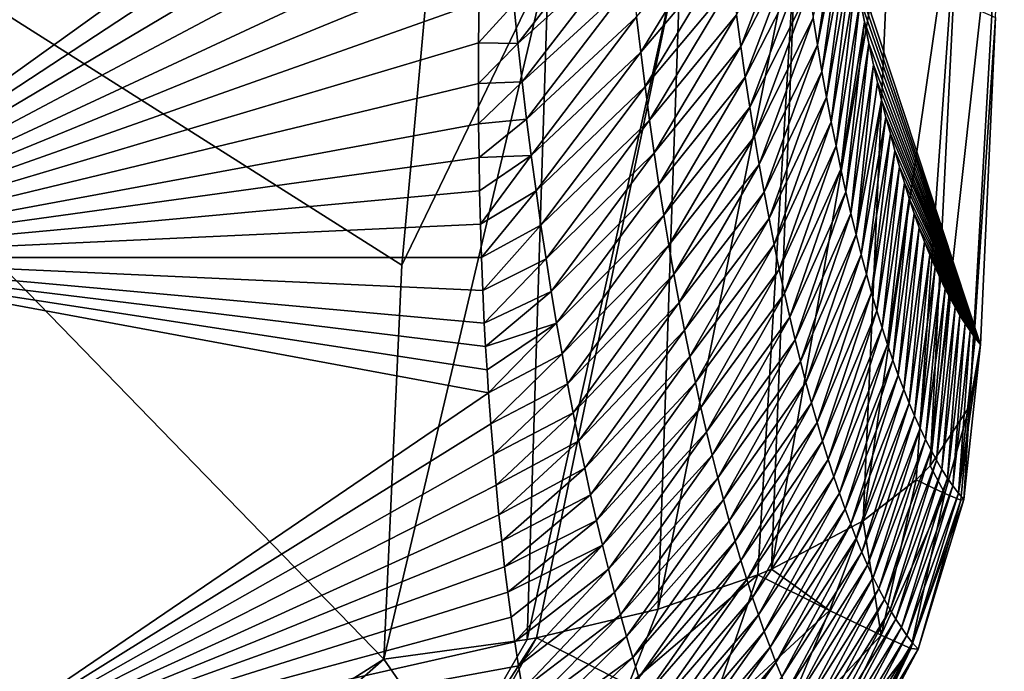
# Model space of a CAD drawing. Header units: metres. Extents: x -101 to 101, y -261 to 23.
# Tile 84 of 256: x -63.8 to -61.4, y -19.7 to -18.11. Entities that reach past the tile are written whole.
import ezdxf

# ---------------------------------------------------------------- set-up
doc = ezdxf.new("R2010")
doc.units = ezdxf.units.M
doc.layers.add('solid_505151_K2442K1000C34', color=7, linetype='CONTINUOUS')

msp = doc.modelspace()

# ---------------------------------------------------------------- linework, layer by layer
at = {"layer": 'solid_505151_K2442K1000C34'}
for points in [[(-64.437912, -18.688602, 79.883408), (-65.366989, -17.303961, 73.114449), (-63.756138, -16.154409, 73.114449)], [(-62.649582, -17.402763, 79.876411), (-64.437912, -18.688602, 79.883408), (-63.756138, -16.154409, 73.114449)], [(-62.865978, -18.706984, 102.818871), (-62.784382, -17.803764, 103.164391), (-65.408676, -17.093513, 104.159546)], [(-62.909946, -19.668598, 102.4142), (-62.865978, -18.706984, 102.818871), (-65.408676, -17.093513, 104.159546)], [(-64.546516, -20.704044, 102.4142), (-62.909946, -19.668598, 102.4142), (-65.408676, -17.093513, 104.159546)], [(-62.656887, -17.518232, 80.27562), (-64.437912, -18.688602, 79.883408), (-62.649582, -17.402763, 79.876411)], [(-62.656887, -17.518232, 80.27562), (-62.663124, -17.63385, 80.686279), (-64.437912, -18.688602, 79.883408)], [(-61.396225, -17.567181, 101.605934), (-61.577431, -19.197025, 101.274757), (-61.480999, -19.05197, 100.940651)], [(-61.501637, -17.683432, 101.948494), (-61.577431, -19.197025, 101.274757), (-61.396225, -17.567181, 101.605934)], [(-61.396225, -17.567181, 101.605934), (-61.480999, -19.05197, 100.940651), (-61.417545, -18.102549, 100.96962)], [(-62.663124, -17.63385, 80.686279), (-62.668133, -17.749575, 81.10923), (-64.437912, -18.688602, 79.883408)], [(-61.501637, -17.683432, 101.948494), (-61.740456, -19.330877, 101.586983), (-61.611504, -19.231112, 101.353973)], [(-61.67268, -17.784555, 102.268639), (-61.740456, -19.330877, 101.586983), (-61.501637, -17.683432, 101.948494)], [(-61.501637, -17.683432, 101.948494), (-61.611504, -19.231112, 101.353973), (-61.577431, -19.197025, 101.274757)], [(-62.668133, -17.749575, 81.10923), (-62.672211, -17.865269, 81.543633), (-64.437912, -18.688602, 79.883408)], [(-61.67268, -17.784555, 102.268639), (-61.964291, -19.448795, 101.866219), (-61.740456, -19.330877, 101.586983)], [(-61.903286, -17.866968, 102.555), (-61.964291, -19.448795, 101.866219), (-61.67268, -17.784555, 102.268639)], [(-61.862915, -18.102674, 87.934456), (-61.794624, -17.780577, 88.31015), (-61.852177, -18.16921, 88.367538)], [(-61.852177, -18.16921, 88.367538), (-61.794624, -17.780577, 88.31015), (-61.786098, -17.837708, 88.689949)], [(-62.508625, -17.964722, 102.987282), (-62.784382, -17.803764, 103.164391), (-62.865978, -18.706984, 102.818871)], [(-61.902691, -17.816265, 86.205566), (-62.039158, -18.173103, 86.175011), (-62.049576, -18.095778, 85.742828)], [(-61.902691, -17.816265, 86.205566), (-61.893265, -17.890953, 86.637245), (-62.039158, -18.173103, 86.175011)], [(-62.321205, -17.828079, 82.779877), (-62.582916, -18.165665, 83.050941), (-62.592789, -18.069613, 82.618584)], [(-62.321205, -17.828079, 82.779877), (-62.312504, -17.921368, 83.20816), (-62.582916, -18.165665, 83.050941)], [(-61.852177, -18.16921, 88.367538), (-61.786098, -17.837708, 88.689949), (-61.841167, -18.233763, 88.800941)], [(-61.841167, -18.233763, 88.800941), (-61.786098, -17.837708, 88.689949), (-61.777168, -17.894075, 89.07679)], [(-62.672211, -17.865269, 81.543633), (-62.675125, -17.964977, 81.927261), (-64.437912, -18.688602, 79.883408)], [(-62.293575, -18.100817, 84.066017), (-62.078457, -17.850718, 84.448601), (-62.283421, -18.187069, 84.495552)], [(-62.283421, -18.187069, 84.495552), (-62.078457, -17.850718, 84.448601), (-62.069256, -17.934618, 84.879608)], [(-61.903286, -17.866968, 102.555), (-62.240982, -19.546597, 102.102554), (-61.997814, -19.462896, 101.899895)], [(-62.185272, -17.927746, 102.797417), (-62.240982, -19.546597, 102.102554), (-61.903286, -17.866968, 102.555)], [(-61.903286, -17.866968, 102.555), (-61.997814, -19.462896, 101.899895), (-61.964291, -19.448795, 101.866219)], [(-61.893265, -17.890953, 86.637245), (-62.028393, -18.248308, 86.607559), (-62.039158, -18.173103, 86.175011)], [(-61.893265, -17.890953, 86.637245), (-61.88348, -17.963568, 87.06929), (-62.028393, -18.248308, 86.607559)], [(-61.841167, -18.233763, 88.800941), (-61.777168, -17.894075, 89.07679), (-61.829903, -18.296354, 89.23465)], [(-61.829903, -18.296354, 89.23465), (-61.777168, -17.894075, 89.07679), (-61.767826, -17.949554, 89.471039)], [(-62.312504, -17.921368, 83.20816), (-62.572529, -18.259226, 83.483711), (-62.582916, -18.165665, 83.050941)], [(-62.312504, -17.921368, 83.20816), (-62.30328, -18.012264, 83.636887), (-62.572529, -18.259226, 83.483711)], [(-62.185272, -17.927746, 102.797417), (-62.560711, -19.620802, 102.287598), (-62.537849, -19.616579, 102.276787)], [(-62.508625, -17.964722, 102.987282), (-62.560711, -19.620802, 102.287598), (-62.185272, -17.927746, 102.797417)], [(-62.185272, -17.927746, 102.797417), (-62.537849, -19.616579, 102.276787), (-62.240982, -19.546597, 102.102554)], [(-62.283421, -18.187069, 84.495552), (-62.069256, -17.934618, 84.879608), (-62.27285, -18.271051, 84.925476)], [(-62.27285, -18.271051, 84.925476), (-62.069256, -17.934618, 84.879608), (-62.05962, -18.016293, 85.31102)], [(-62.675125, -17.964977, 81.927261), (-62.677349, -18.064547, 82.319733), (-64.437912, -18.688602, 79.883408)], [(-62.508625, -17.964722, 102.987282), (-62.865978, -18.706984, 102.818871), (-62.909946, -19.668598, 102.4142)], [(-62.508625, -17.964722, 102.987282), (-62.909946, -19.668598, 102.4142), (-62.560711, -19.620802, 102.287598)], [(-61.88348, -17.963568, 87.06929), (-62.017307, -18.321417, 87.040451), (-62.028393, -18.248308, 86.607559)], [(-61.88348, -17.963568, 87.06929), (-61.873356, -18.034134, 87.501701), (-62.017307, -18.321417, 87.040451)], [(-61.829903, -18.296354, 89.23465), (-61.767826, -17.949554, 89.471039), (-61.818409, -18.357008, 89.668655)], [(-61.818409, -18.357008, 89.668655), (-61.767826, -17.949554, 89.471039), (-61.758102, -18.004326, 89.872101)], [(-61.454559, -18.901022, 100.596848), (-61.758102, -18.004326, 89.872101), (-61.767826, -17.949554, 89.471039)], [(-61.417545, -18.102549, 100.96962), (-61.454559, -18.901022, 100.596848), (-61.767826, -17.949554, 89.471039)], [(-62.30328, -18.012264, 83.636887), (-62.561676, -18.350349, 83.916878), (-62.572529, -18.259226, 83.483711)], [(-62.30328, -18.012264, 83.636887), (-62.293575, -18.100817, 84.066017), (-62.561676, -18.350349, 83.916878)], [(-62.27285, -18.271051, 84.925476), (-62.05962, -18.016293, 85.31102), (-62.261887, -18.352804, 85.355766)], [(-62.261887, -18.352804, 85.355766), (-62.05962, -18.016293, 85.31102), (-62.049576, -18.095778, 85.742828)], [(-61.818409, -18.357008, 89.668655), (-61.758102, -18.004326, 89.872101), (-61.806702, -18.415737, 90.102936)], [(-61.806702, -18.415737, 90.102936), (-61.758102, -18.004326, 89.872101), (-61.748051, -18.058666, 90.279137)], [(-61.454559, -18.901022, 100.596848), (-61.748051, -18.058666, 90.279137), (-61.758102, -18.004326, 89.872101)], [(-61.873356, -18.034134, 87.501701), (-62.005917, -18.392454, 87.473679), (-62.017307, -18.321417, 87.040451)], [(-61.873356, -18.034134, 87.501701), (-61.862915, -18.102674, 87.934456), (-62.005917, -18.392454, 87.473679)], [(-62.677349, -18.064547, 82.319733), (-62.678764, -18.163939, 82.721664), (-64.437912, -18.688602, 79.883408)], [(-62.592789, -18.069613, 82.618584), (-62.678764, -18.163939, 82.721664), (-62.677349, -18.064547, 82.319733)], [(-61.806702, -18.415737, 90.102936), (-61.748051, -18.058666, 90.279137), (-61.794792, -18.472559, 90.537483)], [(-61.794792, -18.472559, 90.537483), (-61.748051, -18.058666, 90.279137), (-61.73764, -18.112404, 90.692688)], [(-61.454559, -18.901022, 100.596848), (-61.73764, -18.112404, 90.692688), (-61.748051, -18.058666, 90.279137)], [(-62.592789, -18.069613, 82.618584), (-62.582916, -18.165665, 83.050941), (-62.678764, -18.163939, 82.721664)], [(-62.293575, -18.100817, 84.066017), (-62.550385, -18.439081, 84.350418), (-62.561676, -18.350349, 83.916878)], [(-62.293575, -18.100817, 84.066017), (-62.283421, -18.187069, 84.495552), (-62.550385, -18.439081, 84.350418)], [(-62.261887, -18.352804, 85.355766), (-62.049576, -18.095778, 85.742828), (-62.250561, -18.43236, 85.786423)], [(-62.250561, -18.43236, 85.786423), (-62.049576, -18.095778, 85.742828), (-62.039158, -18.173103, 86.175011)], [(-61.862915, -18.102674, 87.934456), (-61.994251, -18.461445, 87.907227), (-62.005917, -18.392454, 87.473679)], [(-61.862915, -18.102674, 87.934456), (-61.852177, -18.16921, 88.367538), (-61.994251, -18.461445, 87.907227)], [(-61.794792, -18.472559, 90.537483), (-61.73764, -18.112404, 90.692688), (-61.7827, -18.527489, 90.97229)], [(-61.7827, -18.527489, 90.97229), (-61.73764, -18.112404, 90.692688), (-61.726864, -18.165371, 91.113327)], [(-61.454559, -18.901022, 100.596848), (-61.726864, -18.165371, 91.113327), (-61.73764, -18.112404, 90.692688)], [(-61.480999, -19.05197, 100.940651), (-61.454559, -18.901022, 100.596848), (-61.417545, -18.102549, 100.96962)], [(-62.678764, -18.163939, 82.721664), (-62.679241, -18.263103, 83.133698), (-64.437912, -18.688602, 79.883408)], [(-62.582916, -18.165665, 83.050941), (-62.679241, -18.263103, 83.133698), (-62.678764, -18.163939, 82.721664)], [(-62.582916, -18.165665, 83.050941), (-62.572529, -18.259226, 83.483711), (-62.679241, -18.263103, 83.133698)], [(-62.250561, -18.43236, 85.786423), (-62.039158, -18.173103, 86.175011), (-62.238903, -18.509752, 86.217415)], [(-62.238903, -18.509752, 86.217415), (-62.039158, -18.173103, 86.175011), (-62.028393, -18.248308, 86.607559)], [(-61.852177, -18.16921, 88.367538), (-61.98233, -18.528408, 88.34108), (-61.994251, -18.461445, 87.907227)], [(-61.852177, -18.16921, 88.367538), (-61.841167, -18.233763, 88.800941), (-61.98233, -18.528408, 88.34108)], [(-61.7827, -18.527489, 90.97229), (-61.726864, -18.165371, 91.113327), (-61.770439, -18.58054, 91.407349)], [(-61.770439, -18.58054, 91.407349), (-61.726864, -18.165371, 91.113327), (-61.715694, -18.217392, 91.541603)], [(-61.454559, -18.901022, 100.596848), (-61.715694, -18.217392, 91.541603), (-61.726864, -18.165371, 91.113327)], [(-62.283421, -18.187069, 84.495552), (-62.538689, -18.525461, 84.784325), (-62.550385, -18.439081, 84.350418)], [(-62.283421, -18.187069, 84.495552), (-62.27285, -18.271051, 84.925476), (-62.538689, -18.525461, 84.784325)], [(-61.770439, -18.58054, 91.407349), (-61.715694, -18.217392, 91.541603), (-61.758026, -18.631725, 91.842644)], [(-61.758026, -18.631725, 91.842644), (-61.715694, -18.217392, 91.541603), (-61.705803, -18.261099, 91.915215)], [(-61.454559, -18.901022, 100.596848), (-61.705803, -18.261099, 91.915215), (-61.715694, -18.217392, 91.541603)], [(-62.238903, -18.509752, 86.217415), (-62.028393, -18.248308, 86.607559), (-62.22694, -18.585018, 86.648735)], [(-62.22694, -18.585018, 86.648735), (-62.028393, -18.248308, 86.607559), (-62.017307, -18.321417, 87.040451)], [(-61.841167, -18.233763, 88.800941), (-61.970173, -18.59337, 88.775238), (-61.98233, -18.528408, 88.34108)], [(-61.841167, -18.233763, 88.800941), (-61.829903, -18.296354, 89.23465), (-61.970173, -18.59337, 88.775238)], [(-62.679241, -18.263103, 83.133698), (-62.678688, -18.36198, 83.556404), (-64.437912, -18.688602, 79.883408)], [(-62.572529, -18.259226, 83.483711), (-62.678688, -18.36198, 83.556404), (-62.679241, -18.263103, 83.133698)], [(-62.572529, -18.259226, 83.483711), (-62.561676, -18.350349, 83.916878), (-62.678688, -18.36198, 83.556404)], [(-62.27285, -18.271051, 84.925476), (-62.526615, -18.609524, 85.218582), (-62.538689, -18.525461, 84.784325)], [(-62.27285, -18.271051, 84.925476), (-62.261887, -18.352804, 85.355766), (-62.526615, -18.609524, 85.218582)], [(-61.758026, -18.631725, 91.842644), (-61.705803, -18.261099, 91.915215), (-61.695602, -18.303875, 92.295204)], [(-61.454559, -18.901022, 100.596848), (-61.695602, -18.303875, 92.295204), (-61.705803, -18.261099, 91.915215)], [(-61.829903, -18.296354, 89.23465), (-61.957802, -18.656355, 89.209679), (-61.970173, -18.59337, 88.775238)], [(-61.829903, -18.296354, 89.23465), (-61.818409, -18.357008, 89.668655), (-61.957802, -18.656355, 89.209679)], [(-61.758026, -18.631725, 91.842644), (-61.695602, -18.303875, 92.295204), (-61.745476, -18.681061, 92.278168)], [(-61.745476, -18.681061, 92.278168), (-61.695602, -18.303875, 92.295204), (-61.685085, -18.345615, 92.681931)], [(-61.454559, -18.901022, 100.596848), (-61.685085, -18.345615, 92.681931), (-61.695602, -18.303875, 92.295204)], [(-62.22694, -18.585018, 86.648735), (-62.017307, -18.321417, 87.040451), (-62.214699, -18.658182, 87.080376)], [(-62.214699, -18.658182, 87.080376), (-62.017307, -18.321417, 87.040451), (-62.005917, -18.392454, 87.473679)], [(-62.561676, -18.350349, 83.916878), (-62.677692, -18.444054, 83.915909), (-62.678688, -18.36198, 83.556404)], [(-62.561676, -18.350349, 83.916878), (-62.550385, -18.439081, 84.350418), (-62.677692, -18.444054, 83.915909)], [(-62.261887, -18.352804, 85.355766), (-62.514198, -18.691307, 85.653183), (-62.526615, -18.609524, 85.218582)], [(-62.261887, -18.352804, 85.355766), (-62.250561, -18.43236, 85.786423), (-62.514198, -18.691307, 85.653183)], [(-61.745476, -18.681061, 92.278168), (-61.685085, -18.345615, 92.681931), (-61.732803, -18.728563, 92.713905)], [(-61.732803, -18.728563, 92.713905), (-61.685085, -18.345615, 92.681931), (-61.674259, -18.386511, 93.075752)], [(-61.454559, -18.901022, 100.596848), (-61.674259, -18.386511, 93.075752), (-61.685085, -18.345615, 92.681931)], [(-62.678688, -18.36198, 83.556404), (-62.677692, -18.444054, 83.915909), (-64.437912, -18.688602, 79.883408)], [(-61.818409, -18.357008, 89.668655), (-61.945236, -18.717381, 89.644394), (-61.957802, -18.656355, 89.209679)], [(-61.818409, -18.357008, 89.668655), (-61.806702, -18.415737, 90.102936), (-61.945236, -18.717381, 89.644394)], [(-62.214699, -18.658182, 87.080376), (-62.005917, -18.392454, 87.473679), (-62.202194, -18.729271, 87.512321)], [(-62.202194, -18.729271, 87.512321), (-62.005917, -18.392454, 87.473679), (-61.994251, -18.461445, 87.907227)], [(-61.732803, -18.728563, 92.713905), (-61.674259, -18.386511, 93.075752), (-61.720024, -18.77424, 93.149849)], [(-61.720024, -18.77424, 93.149849), (-61.674259, -18.386511, 93.075752), (-61.663139, -18.426981, 93.476608)], [(-61.454559, -18.901022, 100.596848), (-61.663139, -18.426981, 93.476608), (-61.674259, -18.386511, 93.075752)], [(-61.806702, -18.415737, 90.102936), (-61.932491, -18.776468, 90.079369), (-61.945236, -18.717381, 89.644394)], [(-61.806702, -18.415737, 90.102936), (-61.794792, -18.472559, 90.537483), (-61.932491, -18.776468, 90.079369)], [(-62.677692, -18.444054, 83.915909), (-62.676296, -18.525774, 84.281769), (-64.437912, -18.688602, 79.883408)], [(-62.550385, -18.439081, 84.350418), (-62.676296, -18.525774, 84.281769), (-62.677692, -18.444054, 83.915909)], [(-62.550385, -18.439081, 84.350418), (-62.674419, -18.607124, 84.654503), (-62.676296, -18.525774, 84.281769)], [(-62.550385, -18.439081, 84.350418), (-62.538689, -18.525461, 84.784325), (-62.674419, -18.607124, 84.654503)], [(-62.250561, -18.43236, 85.786423), (-62.501465, -18.770849, 86.088112), (-62.514198, -18.691307, 85.653183)], [(-62.250561, -18.43236, 85.786423), (-62.238903, -18.509752, 86.217415), (-62.501465, -18.770849, 86.088112)], [(-61.720024, -18.77424, 93.149849), (-61.663139, -18.426981, 93.476608), (-61.707142, -18.818102, 93.585999)], [(-61.707142, -18.818102, 93.585999), (-61.663139, -18.426981, 93.476608), (-61.651741, -18.466841, 93.884056)], [(-61.454559, -18.901022, 100.596848), (-61.651741, -18.466841, 93.884056), (-61.663139, -18.426981, 93.476608)], [(-62.202194, -18.729271, 87.512321), (-61.994251, -18.461445, 87.907227), (-62.189453, -18.798306, 87.944565)], [(-62.189453, -18.798306, 87.944565), (-61.994251, -18.461445, 87.907227), (-61.98233, -18.528408, 88.34108)], [(-61.794792, -18.472559, 90.537483), (-61.919586, -18.83363, 90.514595), (-61.932491, -18.776468, 90.079369)], [(-61.794792, -18.472559, 90.537483), (-61.7827, -18.527489, 90.97229), (-61.919586, -18.83363, 90.514595)], [(-61.707142, -18.818102, 93.585999), (-61.651741, -18.466841, 93.884056), (-61.694168, -18.860159, 94.022339)], [(-61.694168, -18.860159, 94.022339), (-61.651741, -18.466841, 93.884056), (-61.640068, -18.505884, 94.297676)], [(-61.454559, -18.901022, 100.596848), (-61.640068, -18.505884, 94.297676), (-61.651741, -18.466841, 93.884056)], [(-62.238903, -18.509752, 86.217415), (-62.488445, -18.848186, 86.523354), (-62.501465, -18.770849, 86.088112)], [(-62.238903, -18.509752, 86.217415), (-62.22694, -18.585018, 86.648735), (-62.488445, -18.848186, 86.523354)], [(-61.694168, -18.860159, 94.022339), (-61.640068, -18.505884, 94.297676), (-61.681118, -18.900417, 94.458855)], [(-61.681118, -18.900417, 94.458855), (-61.640068, -18.505884, 94.297676), (-61.628139, -18.543911, 94.717033)], [(-61.454559, -18.901022, 100.596848), (-61.628139, -18.543911, 94.717033), (-61.640068, -18.505884, 94.297676)], [(-62.676296, -18.525774, 84.281769), (-62.674419, -18.607124, 84.654503), (-64.437912, -18.688602, 79.883408)], [(-62.538689, -18.525461, 84.784325), (-62.671974, -18.688076, 85.034607), (-62.674419, -18.607124, 84.654503)], [(-62.538689, -18.525461, 84.784325), (-62.526615, -18.609524, 85.218582), (-62.671974, -18.688076, 85.034607)], [(-62.189453, -18.798306, 87.944565), (-61.98233, -18.528408, 88.34108), (-62.176491, -18.865313, 88.37709)], [(-62.176491, -18.865313, 88.37709), (-61.98233, -18.528408, 88.34108), (-61.970173, -18.59337, 88.775238)], [(-61.7827, -18.527489, 90.97229), (-61.906536, -18.888884, 90.950073), (-61.919586, -18.83363, 90.514595)], [(-61.7827, -18.527489, 90.97229), (-61.770439, -18.58054, 91.407349), (-61.906536, -18.888884, 90.950073)], [(-61.681118, -18.900417, 94.458855), (-61.628139, -18.543911, 94.717033), (-61.667995, -18.938889, 94.895546)], [(-61.667995, -18.938889, 94.895546), (-61.628139, -18.543911, 94.717033), (-61.615971, -18.580717, 95.141701)], [(-61.454559, -18.901022, 100.596848), (-61.615971, -18.580717, 95.141701), (-61.628139, -18.543911, 94.717033)], [(-62.22694, -18.585018, 86.648735), (-62.475159, -18.923349, 86.9589), (-62.488445, -18.848186, 86.523354)], [(-62.22694, -18.585018, 86.648735), (-62.214699, -18.658182, 87.080376), (-62.475159, -18.923349, 86.9589)], [(-62.176491, -18.865313, 88.37709), (-61.970173, -18.59337, 88.775238), (-62.163334, -18.930315, 88.809891)], [(-62.163334, -18.930315, 88.809891), (-61.970173, -18.59337, 88.775238), (-61.957802, -18.656355, 89.209679)], [(-61.770439, -18.58054, 91.407349), (-61.893356, -18.942242, 91.38578), (-61.906536, -18.888884, 90.950073)], [(-61.770439, -18.58054, 91.407349), (-61.758026, -18.631725, 91.842644), (-61.893356, -18.942242, 91.38578)], [(-61.667995, -18.938889, 94.895546), (-61.615971, -18.580717, 95.141701), (-61.654819, -18.97558, 95.332397)], [(-61.654819, -18.97558, 95.332397), (-61.615971, -18.580717, 95.141701), (-61.603577, -18.616098, 95.571251)], [(-61.454559, -18.901022, 100.596848), (-61.603577, -18.616098, 95.571251), (-61.615971, -18.580717, 95.141701)], [(-62.674419, -18.607124, 84.654503), (-62.671974, -18.688076, 85.034607), (-64.437912, -18.688602, 79.883408)], [(-62.526615, -18.609524, 85.218582), (-62.668884, -18.768599, 85.422577), (-62.671974, -18.688076, 85.034607)], [(-62.526615, -18.609524, 85.218582), (-62.514198, -18.691307, 85.653183), (-62.668884, -18.768599, 85.422577)], [(-61.654819, -18.97558, 95.332397), (-61.603577, -18.616098, 95.571251), (-61.64159, -19.0105, 95.769409)], [(-61.64159, -19.0105, 95.769409), (-61.603577, -18.616098, 95.571251), (-61.590969, -18.649851, 96.005257)], [(-61.454559, -18.901022, 100.596848), (-61.590969, -18.649851, 96.005257), (-61.603577, -18.616098, 95.571251)], [(-61.758026, -18.631725, 91.842644), (-61.880058, -18.993721, 91.821716), (-61.893356, -18.942242, 91.38578)], [(-61.758026, -18.631725, 91.842644), (-61.745476, -18.681061, 92.278168), (-61.880058, -18.993721, 91.821716)], [(-62.214699, -18.658182, 87.080376), (-62.461636, -18.996363, 87.394745), (-62.475159, -18.923349, 86.9589)], [(-62.214699, -18.658182, 87.080376), (-62.202194, -18.729271, 87.512321), (-62.461636, -18.996363, 87.394745)], [(-62.163334, -18.930315, 88.809891), (-61.957802, -18.656355, 89.209679), (-62.150002, -18.993334, 89.242958)], [(-62.150002, -18.993334, 89.242958), (-61.957802, -18.656355, 89.209679), (-61.945236, -18.717381, 89.644394)], [(-61.64159, -19.0105, 95.769409), (-61.590969, -18.649851, 96.005257), (-61.628323, -19.043659, 96.206558)], [(-61.628323, -19.043659, 96.206558), (-61.590969, -18.649851, 96.005257), (-61.578171, -18.681774, 96.443275)], [(-61.454559, -18.901022, 100.596848), (-61.578171, -18.681774, 96.443275), (-61.590969, -18.649851, 96.005257)], [(-62.671974, -18.688076, 85.034607), (-62.668884, -18.768599, 85.422577), (-64.437912, -18.688602, 79.883408)], [(-62.654388, -19.01897, 86.700592), (-64.0233, -19.950197, 86.734787), (-64.437912, -18.688602, 79.883408)], [(-62.658241, -18.962416, 86.402039), (-62.654388, -19.01897, 86.700592), (-64.437912, -18.688602, 79.883408)], [(-62.66185, -18.905663, 86.108124), (-62.658241, -18.962416, 86.402039), (-64.437912, -18.688602, 79.883408)], [(-62.66507, -18.848654, 85.818916), (-62.66185, -18.905663, 86.108124), (-64.437912, -18.688602, 79.883408)], [(-62.668884, -18.768599, 85.422577), (-62.66507, -18.848654, 85.818916), (-64.437912, -18.688602, 79.883408)], [(-61.745476, -18.681061, 92.278168), (-61.866657, -19.043337, 92.257866), (-61.880058, -18.993721, 91.821716)], [(-61.745476, -18.681061, 92.278168), (-61.732803, -18.728563, 92.713905), (-61.866657, -19.043337, 92.257866)], [(-61.628323, -19.043659, 96.206558), (-61.578171, -18.681774, 96.443275), (-61.615021, -19.07506, 96.643852)], [(-61.615021, -19.07506, 96.643852), (-61.578171, -18.681774, 96.443275), (-61.565182, -18.711937, 96.885468)], [(-61.454559, -18.901022, 100.596848), (-61.565182, -18.711937, 96.885468), (-61.578171, -18.681774, 96.443275)], [(-62.514198, -18.691307, 85.653183), (-62.66507, -18.848654, 85.818916), (-62.668884, -18.768599, 85.422577)], [(-62.514198, -18.691307, 85.653183), (-62.501465, -18.770849, 86.088112), (-62.66507, -18.848654, 85.818916)], [(-61.615021, -19.07506, 96.643852), (-61.565182, -18.711937, 96.885468), (-61.601696, -19.104712, 97.081276)], [(-61.601696, -19.104712, 97.081276), (-61.565182, -18.711937, 96.885468), (-61.551994, -18.740648, 97.332489)], [(-61.454559, -18.901022, 100.596848), (-61.551994, -18.740648, 97.332489), (-61.565182, -18.711937, 96.885468)], [(-62.202194, -18.729271, 87.512321), (-62.447895, -19.067255, 87.830872), (-62.461636, -18.996363, 87.394745)], [(-62.202194, -18.729271, 87.512321), (-62.189453, -18.798306, 87.944565), (-62.447895, -19.067255, 87.830872)], [(-62.150002, -18.993334, 89.242958), (-61.945236, -18.717381, 89.644394), (-62.136513, -19.054394, 89.676277)], [(-62.136513, -19.054394, 89.676277), (-61.945236, -18.717381, 89.644394), (-61.932491, -18.776468, 90.079369)], [(-61.732803, -18.728563, 92.713905), (-61.853172, -19.091103, 92.694221), (-61.866657, -19.043337, 92.257866)], [(-61.732803, -18.728563, 92.713905), (-61.720024, -18.77424, 93.149849), (-61.853172, -19.091103, 92.694221)], [(-61.601696, -19.104712, 97.081276), (-61.551994, -18.740648, 97.332489), (-61.588352, -19.132614, 97.518822)], [(-61.588352, -19.132614, 97.518822), (-61.551994, -18.740648, 97.332489), (-61.540298, -18.76458, 97.727592)], [(-61.454559, -18.901022, 100.596848), (-61.540298, -18.76458, 97.727592), (-61.551994, -18.740648, 97.332489)], [(-62.501465, -18.770849, 86.088112), (-62.66185, -18.905663, 86.108124), (-62.66507, -18.848654, 85.818916)], [(-62.501465, -18.770849, 86.088112), (-62.488445, -18.848186, 86.523354), (-62.66185, -18.905663, 86.108124)], [(-62.136513, -19.054394, 89.676277), (-61.932491, -18.776468, 90.079369), (-62.122887, -19.11351, 90.10984)], [(-62.122887, -19.11351, 90.10984), (-61.932491, -18.776468, 90.079369), (-61.919586, -18.83363, 90.514595)], [(-61.720024, -18.77424, 93.149849), (-61.839611, -19.137033, 93.130775), (-61.853172, -19.091103, 92.694221)], [(-61.720024, -18.77424, 93.149849), (-61.707142, -18.818102, 93.585999), (-61.839611, -19.137033, 93.130775)], [(-61.588352, -19.132614, 97.518822), (-61.540298, -18.76458, 97.727592), (-61.574993, -19.158773, 97.95649)], [(-61.574993, -19.158773, 97.95649), (-61.540298, -18.76458, 97.727592), (-61.528458, -18.787403, 98.126389)], [(-61.454559, -18.901022, 100.596848), (-61.528458, -18.787403, 98.126389), (-61.540298, -18.76458, 97.727592)], [(-62.189453, -18.798306, 87.944565), (-62.433956, -19.136047, 88.267273), (-62.447895, -19.067255, 87.830872)], [(-62.189453, -18.798306, 87.944565), (-62.176491, -18.865313, 88.37709), (-62.433956, -19.136047, 88.267273)], [(-61.574993, -19.158773, 97.95649), (-61.528458, -18.787403, 98.126389), (-61.561623, -19.183193, 98.394257)], [(-61.561623, -19.183193, 98.394257), (-61.528458, -18.787403, 98.126389), (-61.516479, -18.809114, 98.528893)], [(-61.561623, -19.183193, 98.394257), (-61.516479, -18.809114, 98.528893), (-61.548248, -19.205879, 98.83213)], [(-61.548248, -19.205879, 98.83213), (-61.516479, -18.809114, 98.528893), (-61.50436, -18.829718, 98.935081)], [(-61.454559, -18.901022, 100.596848), (-61.516479, -18.809114, 98.528893), (-61.528458, -18.787403, 98.126389)], [(-61.454559, -18.901022, 100.596848), (-61.50436, -18.829718, 98.935081), (-61.516479, -18.809114, 98.528893)], [(-62.122887, -19.11351, 90.10984), (-61.919586, -18.83363, 90.514595), (-62.109131, -19.1707, 90.54364)], [(-62.109131, -19.1707, 90.54364), (-61.919586, -18.83363, 90.514595), (-61.906536, -18.888884, 90.950073)], [(-61.707142, -18.818102, 93.585999), (-61.825989, -19.181135, 93.56752), (-61.839611, -19.137033, 93.130775)], [(-61.707142, -18.818102, 93.585999), (-61.694168, -18.860159, 94.022339), (-61.825989, -19.181135, 93.56752)], [(-61.548248, -19.205879, 98.83213), (-61.50436, -18.829718, 98.935081), (-61.534874, -19.226831, 99.270103)], [(-61.534874, -19.226831, 99.270103), (-61.50436, -18.829718, 98.935081), (-61.492107, -18.849209, 99.344978)], [(-61.454559, -18.901022, 100.596848), (-61.492107, -18.849209, 99.344978), (-61.50436, -18.829718, 98.935081)], [(-62.488445, -18.848186, 86.523354), (-62.658241, -18.962416, 86.402039), (-62.66185, -18.905663, 86.108124)], [(-62.488445, -18.848186, 86.523354), (-62.654388, -19.01897, 86.700592), (-62.658241, -18.962416, 86.402039)], [(-62.488445, -18.848186, 86.523354), (-62.475159, -18.923349, 86.9589), (-62.654388, -19.01897, 86.700592)], [(-61.534874, -19.226831, 99.270103), (-61.492107, -18.849209, 99.344978), (-61.521507, -19.246058, 99.70816)], [(-61.521507, -19.246058, 99.70816), (-61.492107, -18.849209, 99.344978), (-61.479721, -18.86759, 99.758568)], [(-61.454559, -18.901022, 100.596848), (-61.479721, -18.86759, 99.758568), (-61.492107, -18.849209, 99.344978)], [(-62.176491, -18.865313, 88.37709), (-62.419838, -19.202768, 88.703934), (-62.433956, -19.136047, 88.267273)], [(-62.176491, -18.865313, 88.37709), (-62.163334, -18.930315, 88.809891), (-62.419838, -19.202768, 88.703934)], [(-61.694168, -18.860159, 94.022339), (-61.812313, -19.223417, 94.00444), (-61.825989, -19.181135, 93.56752)], [(-61.694168, -18.860159, 94.022339), (-61.681118, -18.900417, 94.458855), (-61.812313, -19.223417, 94.00444)], [(-61.521507, -19.246058, 99.70816), (-61.479721, -18.86759, 99.758568), (-61.508152, -19.263559, 100.146294)], [(-61.508152, -19.263559, 100.146294), (-61.479721, -18.86759, 99.758568), (-61.467205, -18.884861, 100.175858)], [(-61.454559, -18.901022, 100.596848), (-61.467205, -18.884861, 100.175858), (-61.479721, -18.86759, 99.758568)], [(-62.109131, -19.1707, 90.54364), (-61.906536, -18.888884, 90.950073), (-62.095264, -19.225979, 90.977669)], [(-62.095264, -19.225979, 90.977669), (-61.906536, -18.888884, 90.950073), (-61.893356, -18.942242, 91.38578)], [(-61.681118, -18.900417, 94.458855), (-61.798592, -19.263889, 94.441536), (-61.812313, -19.223417, 94.00444)], [(-61.681118, -18.900417, 94.458855), (-61.667995, -18.938889, 94.895546), (-61.798592, -19.263889, 94.441536)], [(-61.508152, -19.263559, 100.146294), (-61.467205, -18.884861, 100.175858), (-61.454559, -18.901022, 100.596848)], [(-61.508152, -19.263559, 100.146294), (-61.454559, -18.901022, 100.596848), (-61.494808, -19.279339, 100.584503)], [(-61.480999, -19.05197, 100.940651), (-61.494808, -19.279339, 100.584503), (-61.454559, -18.901022, 100.596848)], [(-62.475159, -18.923349, 86.9589), (-62.648846, -19.094606, 87.109161), (-62.654388, -19.01897, 86.700592)], [(-62.475159, -18.923349, 86.9589), (-62.461636, -18.996363, 87.394745), (-62.648846, -19.094606, 87.109161)], [(-62.163334, -18.930315, 88.809891), (-62.405571, -19.267441, 89.140854), (-62.419838, -19.202768, 88.703934)], [(-62.163334, -18.930315, 88.809891), (-62.150002, -18.993334, 89.242958), (-62.405571, -19.267441, 89.140854)], [(-62.095264, -19.225979, 90.977669), (-61.893356, -18.942242, 91.38578), (-62.081303, -19.27936, 91.411919)], [(-62.081303, -19.27936, 91.411919), (-61.893356, -18.942242, 91.38578), (-61.880058, -18.993721, 91.821716)], [(-61.667995, -18.938889, 94.895546), (-61.78484, -19.302563, 94.878799), (-61.798592, -19.263889, 94.441536)], [(-61.667995, -18.938889, 94.895546), (-61.654819, -18.97558, 95.332397), (-61.78484, -19.302563, 94.878799)], [(-61.654819, -18.97558, 95.332397), (-61.771061, -19.339443, 95.316216), (-61.78484, -19.302563, 94.878799)], [(-61.654819, -18.97558, 95.332397), (-61.64159, -19.0105, 95.769409), (-61.771061, -19.339443, 95.316216)], [(-62.461636, -18.996363, 87.394745), (-62.642841, -19.169579, 87.525475), (-62.648846, -19.094606, 87.109161)], [(-62.461636, -18.996363, 87.394745), (-62.447895, -19.067255, 87.830872), (-62.642841, -19.169579, 87.525475)], [(-62.150002, -18.993334, 89.242958), (-62.391167, -19.33009, 89.578018), (-62.405571, -19.267441, 89.140854)], [(-62.150002, -18.993334, 89.242958), (-62.136513, -19.054394, 89.676277), (-62.391167, -19.33009, 89.578018)], [(-62.081303, -19.27936, 91.411919), (-61.880058, -18.993721, 91.821716), (-62.067261, -19.33086, 91.846375)], [(-62.067261, -19.33086, 91.846375), (-61.880058, -18.993721, 91.821716), (-61.866657, -19.043337, 92.257866)], [(-62.648846, -19.094606, 87.109161), (-64.0233, -19.950197, 86.734787), (-62.654388, -19.01897, 86.700592)], [(-61.64159, -19.0105, 95.769409), (-61.757267, -19.374544, 95.753784), (-61.771061, -19.339443, 95.316216)], [(-61.64159, -19.0105, 95.769409), (-61.628323, -19.043659, 96.206558), (-61.757267, -19.374544, 95.753784)], [(-62.067261, -19.33086, 91.846375), (-61.866657, -19.043337, 92.257866), (-62.053154, -19.380497, 92.281036)], [(-62.053154, -19.380497, 92.281036), (-61.866657, -19.043337, 92.257866), (-61.853172, -19.091103, 92.694221)], [(-61.628323, -19.043659, 96.206558), (-61.743473, -19.407869, 96.19149), (-61.757267, -19.374544, 95.753784)], [(-61.628323, -19.043659, 96.206558), (-61.615021, -19.07506, 96.643852), (-61.743473, -19.407869, 96.19149)], [(-62.447895, -19.067255, 87.830872), (-62.636345, -19.2437, 87.949165), (-62.642841, -19.169579, 87.525475)], [(-62.447895, -19.067255, 87.830872), (-62.433956, -19.136047, 88.267273), (-62.636345, -19.2437, 87.949165)], [(-62.136513, -19.054394, 89.676277), (-62.376644, -19.390732, 90.015427), (-62.391167, -19.33009, 89.578018)], [(-62.136513, -19.054394, 89.676277), (-62.122887, -19.11351, 90.10984), (-62.376644, -19.390732, 90.015427)], [(-61.480999, -19.05197, 100.940651), (-61.577431, -19.197025, 101.274757), (-61.541729, -19.264711, 101.103012)], [(-61.480999, -19.05197, 100.940651), (-61.541729, -19.264711, 101.103012), (-61.502666, -19.28035, 100.845406)], [(-61.480999, -19.05197, 100.940651), (-61.502666, -19.28035, 100.845406), (-61.494808, -19.279339, 100.584503)], [(-62.648846, -19.094606, 87.109161), (-62.642841, -19.169579, 87.525475), (-64.0233, -19.950197, 86.734787)], [(-62.053154, -19.380497, 92.281036), (-61.853172, -19.091103, 92.694221), (-62.038994, -19.428284, 92.715889)], [(-62.038994, -19.428284, 92.715889), (-61.853172, -19.091103, 92.694221), (-61.839611, -19.137033, 93.130775)], [(-61.615021, -19.07506, 96.643852), (-61.729679, -19.43943, 96.629326), (-61.743473, -19.407869, 96.19149)], [(-61.615021, -19.07506, 96.643852), (-61.601696, -19.104712, 97.081276), (-61.729679, -19.43943, 96.629326)], [(-62.122887, -19.11351, 90.10984), (-62.362022, -19.449387, 90.453056), (-62.376644, -19.390732, 90.015427)], [(-62.122887, -19.11351, 90.10984), (-62.109131, -19.1707, 90.54364), (-62.362022, -19.449387, 90.453056)], [(-61.601696, -19.104712, 97.081276), (-61.715897, -19.469227, 97.067299), (-61.729679, -19.43943, 96.629326)], [(-61.601696, -19.104712, 97.081276), (-61.588352, -19.132614, 97.518822), (-61.715897, -19.469227, 97.067299)], [(-62.433956, -19.136047, 88.267273), (-62.629299, -19.316786, 88.379875), (-62.636345, -19.2437, 87.949165)], [(-62.433956, -19.136047, 88.267273), (-62.419838, -19.202768, 88.703934), (-62.629299, -19.316786, 88.379875)], [(-62.038994, -19.428284, 92.715889), (-61.839611, -19.137033, 93.130775), (-62.024792, -19.47423, 93.150925)], [(-62.024792, -19.47423, 93.150925), (-61.839611, -19.137033, 93.130775), (-61.825989, -19.181135, 93.56752)], [(-61.588352, -19.132614, 97.518822), (-61.702129, -19.497267, 97.505379), (-61.715897, -19.469227, 97.067299)], [(-61.588352, -19.132614, 97.518822), (-61.574993, -19.158773, 97.95649), (-61.702129, -19.497267, 97.505379)], [(-62.642841, -19.169579, 87.525475), (-62.636345, -19.2437, 87.949165), (-64.0233, -19.950197, 86.734787)], [(-61.574993, -19.158773, 97.95649), (-61.688377, -19.523552, 97.943581), (-61.702129, -19.497267, 97.505379)], [(-61.574993, -19.158773, 97.95649), (-61.561623, -19.183193, 98.394257), (-61.688377, -19.523552, 97.943581)], [(-62.109131, -19.1707, 90.54364), (-62.347309, -19.506069, 90.890907), (-62.362022, -19.449387, 90.453056)], [(-62.109131, -19.1707, 90.54364), (-62.095264, -19.225979, 90.977669), (-62.347309, -19.506069, 90.890907)], [(-62.024792, -19.47423, 93.150925), (-61.825989, -19.181135, 93.56752), (-62.010559, -19.518349, 93.586143)], [(-62.010559, -19.518349, 93.586143), (-61.825989, -19.181135, 93.56752), (-61.812313, -19.223417, 94.00444)], [(-61.561623, -19.183193, 98.394257), (-61.674656, -19.548088, 98.381882), (-61.688377, -19.523552, 97.943581)], [(-61.561623, -19.183193, 98.394257), (-61.548248, -19.205879, 98.83213), (-61.674656, -19.548088, 98.381882)], [(-62.419838, -19.202768, 88.703934), (-62.622536, -19.380817, 88.768837), (-62.629299, -19.316786, 88.379875)], [(-62.419838, -19.202768, 88.703934), (-62.405571, -19.267441, 89.140854), (-62.622536, -19.380817, 88.768837)], [(-61.548248, -19.205879, 98.83213), (-61.660961, -19.570879, 98.82029), (-61.674656, -19.548088, 98.381882)], [(-61.548248, -19.205879, 98.83213), (-61.534874, -19.226831, 99.270103), (-61.660961, -19.570879, 98.82029)], [(-61.577431, -19.197025, 101.274757), (-61.611504, -19.231112, 101.353973), (-61.541729, -19.264711, 101.103012)], [(-62.095264, -19.225979, 90.977669), (-62.332527, -19.560797, 91.328972), (-62.347309, -19.506069, 90.890907)], [(-62.095264, -19.225979, 90.977669), (-62.081303, -19.27936, 91.411919), (-62.332527, -19.560797, 91.328972)], [(-62.010559, -19.518349, 93.586143), (-61.812313, -19.223417, 94.00444), (-61.996311, -19.560648, 94.02153)], [(-61.996311, -19.560648, 94.02153), (-61.812313, -19.223417, 94.00444), (-61.798592, -19.263889, 94.441536)], [(-61.740456, -19.330877, 101.586983), (-61.696774, -19.610687, 101.276131), (-61.611504, -19.231112, 101.353973)], [(-61.696774, -19.610687, 101.276131), (-61.541729, -19.264711, 101.103012), (-61.611504, -19.231112, 101.353973)], [(-61.534874, -19.226831, 99.270103), (-61.647305, -19.591928, 99.258789), (-61.660961, -19.570879, 98.82029)], [(-61.534874, -19.226831, 99.270103), (-61.521507, -19.246058, 99.70816), (-61.647305, -19.591928, 99.258789)], [(-62.636345, -19.2437, 87.949165), (-62.629299, -19.316786, 88.379875), (-64.0233, -19.950197, 86.734787)], [(-61.996311, -19.560648, 94.02153), (-61.798592, -19.263889, 94.441536), (-61.982048, -19.601135, 94.457085)], [(-61.982048, -19.601135, 94.457085), (-61.798592, -19.263889, 94.441536), (-61.78484, -19.302563, 94.878799)], [(-61.696774, -19.610687, 101.276131), (-61.623962, -19.642496, 100.929733), (-61.541729, -19.264711, 101.103012)], [(-61.521507, -19.246058, 99.70816), (-61.633686, -19.611242, 99.697372), (-61.647305, -19.591928, 99.258789)], [(-61.521507, -19.246058, 99.70816), (-61.508152, -19.263559, 100.146294), (-61.633686, -19.611242, 99.697372)], [(-61.508152, -19.263559, 100.146294), (-61.620113, -19.628822, 100.136032), (-61.633686, -19.611242, 99.697372)], [(-61.623962, -19.642496, 100.929733), (-61.502666, -19.28035, 100.845406), (-61.541729, -19.264711, 101.103012)], [(-61.508152, -19.263559, 100.146294), (-61.494808, -19.279339, 100.584503), (-61.620113, -19.628822, 100.136032)], [(-62.405571, -19.267441, 89.140854), (-62.615257, -19.443758, 89.162819), (-62.622536, -19.380817, 88.768837)], [(-62.405571, -19.267441, 89.140854), (-62.391167, -19.33009, 89.578018), (-62.615257, -19.443758, 89.162819)], [(-62.081303, -19.27936, 91.411919), (-62.317692, -19.613583, 91.767242), (-62.332527, -19.560797, 91.328972)], [(-62.081303, -19.27936, 91.411919), (-62.067261, -19.33086, 91.846375), (-62.317692, -19.613583, 91.767242)], [(-61.623962, -19.642496, 100.929733), (-61.606594, -19.64467, 100.574768), (-61.502666, -19.28035, 100.845406)], [(-61.494808, -19.279339, 100.584503), (-61.606594, -19.64467, 100.574768), (-61.620113, -19.628822, 100.136032)], [(-61.502666, -19.28035, 100.845406), (-61.606594, -19.64467, 100.574768), (-61.494808, -19.279339, 100.584503)], [(-61.982048, -19.601135, 94.457085), (-61.78484, -19.302563, 94.878799), (-61.967785, -19.639824, 94.892792)], [(-61.967785, -19.639824, 94.892792), (-61.78484, -19.302563, 94.878799), (-61.771061, -19.339443, 95.316216)], [(-62.629299, -19.316786, 88.379875), (-62.622536, -19.380817, 88.768837), (-64.0233, -19.950197, 86.734787)], [(-62.391167, -19.33009, 89.578018), (-62.607437, -19.505526, 89.561768), (-62.615257, -19.443758, 89.162819)], [(-62.391167, -19.33009, 89.578018), (-62.376644, -19.390732, 90.015427), (-62.607437, -19.505526, 89.561768)], [(-62.067261, -19.33086, 91.846375), (-62.302811, -19.664448, 92.205711), (-62.317692, -19.613583, 91.767242)], [(-62.067261, -19.33086, 91.846375), (-62.053154, -19.380497, 92.281036), (-62.302811, -19.664448, 92.205711)], [(-61.740456, -19.330877, 101.586983), (-61.964291, -19.448795, 101.866219), (-61.822708, -19.550259, 101.602928)], [(-61.740456, -19.330877, 101.586983), (-61.822708, -19.550259, 101.602928), (-61.696774, -19.610687, 101.276131)], [(-61.967785, -19.639824, 94.892792), (-61.771061, -19.339443, 95.316216), (-61.953529, -19.67672, 95.328644)], [(-61.953529, -19.67672, 95.328644), (-61.771061, -19.339443, 95.316216), (-61.757267, -19.374544, 95.753784)], [(-62.622536, -19.380817, 88.768837), (-62.615257, -19.443758, 89.162819), (-64.0233, -19.950197, 86.734787)], [(-62.053154, -19.380497, 92.281036), (-62.287907, -19.713408, 92.644363), (-62.302811, -19.664448, 92.205711)], [(-62.053154, -19.380497, 92.281036), (-62.038994, -19.428284, 92.715889), (-62.287907, -19.713408, 92.644363)], [(-61.953529, -19.67672, 95.328644), (-61.757267, -19.374544, 95.753784), (-61.939293, -19.711834, 95.764641)], [(-61.939293, -19.711834, 95.764641), (-61.757267, -19.374544, 95.753784), (-61.743473, -19.407869, 96.19149)], [(-62.376644, -19.390732, 90.015427), (-62.599148, -19.566444, 89.967728), (-62.607437, -19.505526, 89.561768)], [(-62.376644, -19.390732, 90.015427), (-62.59045, -19.626448, 90.380455), (-62.599148, -19.566444, 89.967728)], [(-62.376644, -19.390732, 90.015427), (-62.362022, -19.449387, 90.453056), (-62.59045, -19.626448, 90.380455)], [(-61.939293, -19.711834, 95.764641), (-61.743473, -19.407869, 96.19149), (-61.925087, -19.745174, 96.200775)], [(-61.925087, -19.745174, 96.200775), (-61.743473, -19.407869, 96.19149), (-61.729679, -19.43943, 96.629326)], [(-62.038994, -19.428284, 92.715889), (-62.272984, -19.760471, 93.083199), (-62.287907, -19.713408, 92.644363)], [(-62.038994, -19.428284, 92.715889), (-62.024792, -19.47423, 93.150925), (-62.272984, -19.760471, 93.083199)], [(-62.615257, -19.443758, 89.162819), (-62.607437, -19.505526, 89.561768), (-64.0233, -19.950197, 86.734787)], [(-62.362022, -19.449387, 90.453056), (-62.581394, -19.685337, 90.798973), (-62.59045, -19.626448, 90.380455)], [(-62.362022, -19.449387, 90.453056), (-62.347309, -19.506069, 90.890907), (-62.581394, -19.685337, 90.798973)], [(-61.964291, -19.448795, 101.866219), (-61.997814, -19.462896, 101.899895), (-61.822708, -19.550259, 101.602928)], [(-61.925087, -19.745174, 96.200775), (-61.729679, -19.43943, 96.629326), (-61.910915, -19.776749, 96.637032)], [(-61.910915, -19.776749, 96.637032), (-61.729679, -19.43943, 96.629326), (-61.715897, -19.469227, 97.067299)], [(-62.313286, -19.731571, 102.063965), (-62.122505, -19.827955, 101.812279), (-61.997814, -19.462896, 101.899895)], [(-62.240982, -19.546597, 102.102554), (-62.313286, -19.731571, 102.063965), (-61.997814, -19.462896, 101.899895)], [(-62.024792, -19.47423, 93.150925), (-62.25806, -19.805653, 93.522209), (-62.272984, -19.760471, 93.083199)], [(-62.024792, -19.47423, 93.150925), (-62.010559, -19.518349, 93.586143), (-62.25806, -19.805653, 93.522209)], [(-62.122505, -19.827955, 101.812279), (-61.822708, -19.550259, 101.602928), (-61.997814, -19.462896, 101.899895)], [(-61.910915, -19.776749, 96.637032), (-61.715897, -19.469227, 97.067299), (-61.896782, -19.806562, 97.07341)], [(-61.896782, -19.806562, 97.07341), (-61.715897, -19.469227, 97.067299), (-61.702129, -19.497267, 97.505379)], [(-62.607437, -19.505526, 89.561768), (-62.599148, -19.566444, 89.967728), (-64.0233, -19.950197, 86.734787)], [(-62.347309, -19.506069, 90.890907), (-62.57201, -19.742922, 91.22229), (-62.581394, -19.685337, 90.798973)], [(-62.347309, -19.506069, 90.890907), (-62.332527, -19.560797, 91.328972), (-62.57201, -19.742922, 91.22229)], [(-61.896782, -19.806562, 97.07341), (-61.702129, -19.497267, 97.505379), (-61.882698, -19.834618, 97.509903)], [(-61.882698, -19.834618, 97.509903), (-61.702129, -19.497267, 97.505379), (-61.688377, -19.523552, 97.943581)], [(-62.010559, -19.518349, 93.586143), (-62.243141, -19.848959, 93.961395), (-62.25806, -19.805653, 93.522209)], [(-62.010559, -19.518349, 93.586143), (-61.996311, -19.560648, 94.02153), (-62.243141, -19.848959, 93.961395)], [(-61.882698, -19.834618, 97.509903), (-61.688377, -19.523552, 97.943581), (-61.868664, -19.860918, 97.946503)], [(-61.868664, -19.860918, 97.946503), (-61.688377, -19.523552, 97.943581), (-61.674656, -19.548088, 98.381882)], [(-62.240982, -19.546597, 102.102554), (-62.537849, -19.616579, 102.276787), (-62.313286, -19.731571, 102.063965)], [(-62.122505, -19.827955, 101.812279), (-61.970795, -19.902941, 101.528732), (-61.822708, -19.550259, 101.602928)], [(-61.970795, -19.902941, 101.528732), (-61.696774, -19.610687, 101.276131), (-61.822708, -19.550259, 101.602928)], [(-61.868664, -19.860918, 97.946503), (-61.674656, -19.548088, 98.381882), (-61.854683, -19.885471, 98.383209)], [(-61.854683, -19.885471, 98.383209), (-61.674656, -19.548088, 98.381882), (-61.660961, -19.570879, 98.82029)], [(-62.599148, -19.566444, 89.967728), (-62.59045, -19.626448, 90.380455), (-64.0233, -19.950197, 86.734787)], [(-62.332527, -19.560797, 91.328972), (-62.562981, -19.795309, 91.620667), (-62.57201, -19.742922, 91.22229)], [(-62.332527, -19.560797, 91.328972), (-62.317692, -19.613583, 91.767242), (-62.562981, -19.795309, 91.620667)], [(-61.996311, -19.560648, 94.02153), (-62.228237, -19.890402, 94.400734), (-62.243141, -19.848959, 93.961395)], [(-61.996311, -19.560648, 94.02153), (-61.982048, -19.601135, 94.457085), (-62.228237, -19.890402, 94.400734)], [(-61.854683, -19.885471, 98.383209), (-61.660961, -19.570879, 98.82029), (-61.840767, -19.908279, 98.820007)], [(-61.840767, -19.908279, 98.820007), (-61.660961, -19.570879, 98.82029), (-61.647305, -19.591928, 99.258789)], [(-61.982048, -19.601135, 94.457085), (-62.21336, -19.929993, 94.840225), (-62.228237, -19.890402, 94.400734)], [(-61.982048, -19.601135, 94.457085), (-61.967785, -19.639824, 94.892792), (-62.21336, -19.929993, 94.840225)], [(-61.840767, -19.908279, 98.820007), (-61.647305, -19.591928, 99.258789), (-61.826916, -19.929348, 99.256897)], [(-61.826916, -19.929348, 99.256897), (-61.647305, -19.591928, 99.258789), (-61.633686, -19.611242, 99.697372)], [(-62.560711, -19.620802, 102.287598), (-62.909946, -19.668598, 102.4142), (-62.734245, -19.92289, 102.206451)], [(-62.537849, -19.616579, 102.276787), (-62.734245, -19.92289, 102.206451), (-62.719849, -19.943724, 102.18541)], [(-62.560711, -19.620802, 102.287598), (-62.734245, -19.92289, 102.206451), (-62.537849, -19.616579, 102.276787)], [(-62.537849, -19.616579, 102.276787), (-62.719849, -19.943724, 102.18541), (-62.313286, -19.731571, 102.063965)], [(-62.317692, -19.613583, 91.767242), (-62.553703, -19.846264, 92.021553), (-62.562981, -19.795309, 91.620667)], [(-62.317692, -19.613583, 91.767242), (-62.302811, -19.664448, 92.205711), (-62.553703, -19.846264, 92.021553)], [(-61.970795, -19.902941, 101.528732), (-61.862335, -19.954466, 101.221138), (-61.696774, -19.610687, 101.276131)], [(-61.862335, -19.954466, 101.221138), (-61.623962, -19.642496, 100.929733), (-61.696774, -19.610687, 101.276131)], [(-61.826916, -19.929348, 99.256897), (-61.633686, -19.611242, 99.697372), (-61.813141, -19.948679, 99.693878)], [(-61.813141, -19.948679, 99.693878), (-61.633686, -19.611242, 99.697372), (-61.620113, -19.628822, 100.136032)], [(-62.59045, -19.626448, 90.380455), (-62.581394, -19.685337, 90.798973), (-64.0233, -19.950197, 86.734787)], [(-61.967785, -19.639824, 94.892792), (-62.198517, -19.967737, 95.279861), (-62.21336, -19.929993, 94.840225)], [(-61.967785, -19.639824, 94.892792), (-61.953529, -19.67672, 95.328644), (-62.198517, -19.967737, 95.279861)], [(-61.862335, -19.954466, 101.221138), (-61.800102, -19.981113, 100.897942), (-61.623962, -19.642496, 100.929733)], [(-61.813141, -19.948679, 99.693878), (-61.620113, -19.628822, 100.136032), (-61.799438, -19.966278, 100.130928)], [(-61.800102, -19.981113, 100.897942), (-61.785816, -19.982149, 100.568054), (-61.623962, -19.642496, 100.929733)], [(-61.799438, -19.966278, 100.130928), (-61.620113, -19.628822, 100.136032), (-61.606594, -19.64467, 100.574768)], [(-61.799438, -19.966278, 100.130928), (-61.606594, -19.64467, 100.574768), (-61.785816, -19.982149, 100.568054)], [(-61.623962, -19.642496, 100.929733), (-61.785816, -19.982149, 100.568054), (-61.606594, -19.64467, 100.574768)], [(-64.391975, -20.971708, 102.206467), (-62.909946, -19.668598, 102.4142), (-64.546516, -20.704044, 102.4142)], [(-62.734245, -19.92289, 102.206451), (-62.909946, -19.668598, 102.4142), (-64.391975, -20.971708, 102.206467)], [(-62.302811, -19.664448, 92.205711), (-62.544189, -19.895658, 92.424126), (-62.553703, -19.846264, 92.021553)], [(-62.302811, -19.664448, 92.205711), (-62.287907, -19.713408, 92.644363), (-62.544189, -19.895658, 92.424126)], [(-62.581394, -19.685337, 90.798973), (-62.57201, -19.742922, 91.22229), (-64.0233, -19.950197, 86.734787)], [(-61.953529, -19.67672, 95.328644), (-62.183723, -20.003649, 95.719643), (-62.198517, -19.967737, 95.279861)], [(-61.953529, -19.67672, 95.328644), (-61.939293, -19.711834, 95.764641), (-62.183723, -20.003649, 95.719643)]]:
    msp.add_3dface(points, dxfattribs=at)

doc.saveas('drawing.dxf')
